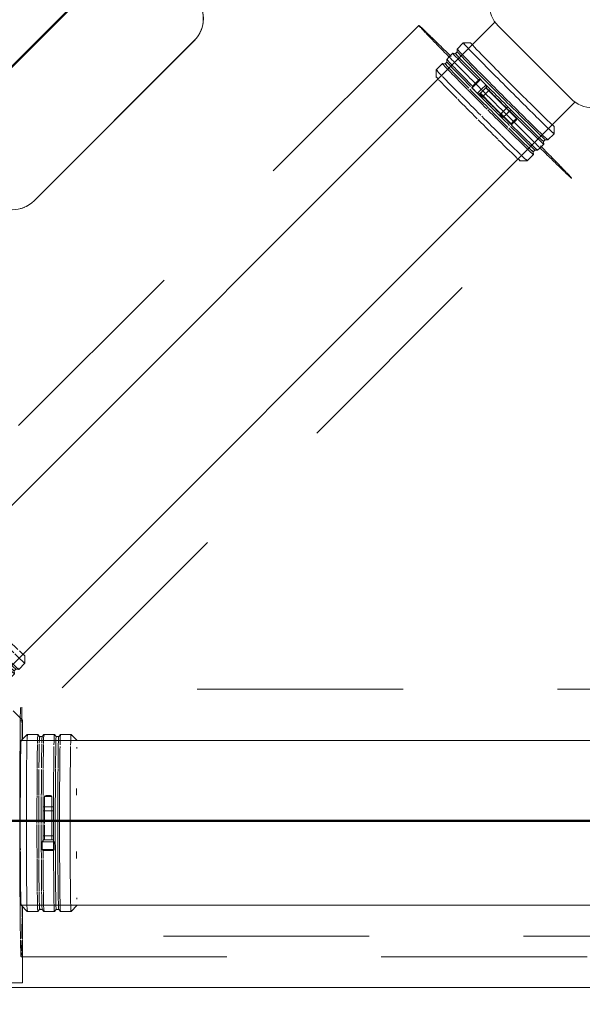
# Model space of a CAD drawing. Header units: millimetres. Extents: x 83162 to 161202, y 56220 to 105342.
# Tile 118 of 209: x 137034 to 137581, y 90088 to 91045. Entities that reach past the tile are written whole.
import ezdxf
from ezdxf import colors
from ezdxf.entities.mleader import LeaderData, LeaderLine
from ezdxf.math import Vec2, Vec3

# ---------------------------------------------------------------- set-up
doc = ezdxf.new("R2010")
doc.units = ezdxf.units.MM
doc.linetypes.add('ADSK_Штрих_ш2 п1_5', pattern=[350, 200, -150])
for name, color, linetype, lineweight in [('P-PIPE-____-OTLN', 7, 'Continuous', 50), ('Греющ. кабель', 204, 'Continuous', 50), ('ДЕВИ', 7, 'Continuous', 0)]:
    doc.layers.add(name, color=color, linetype=linetype, lineweight=lineweight)
doc.styles.add('ДЕВИ', font='CS_Gost2304.shx', dxfattribs={"width": 0.8})

# ---------------------------------------------------------------- blocks, each defined once
blk = doc.blocks.new('Соединитель Norma Rapid - Соединитель Norma Rapid-V220-ВКК_01_К3_З_ЭОМ_греющий кабель_')
at = {"layer": 'P-PIPE-____-OTLN', "color": 8, "lineweight": 9, "true_color": 0x808080}
for p, q in [((137041.83, 90350.18), (137035.83, 90344.18)), ((137052.1, 90350.18), (137041.84, 90350.18)), ((137053.84, 90348.12), (137052.11, 90350.17)), ((137057.99, 90350.17), (137056.27, 90348.12)), ((137068.18, 90350.18), (137058, 90350.18)), ((137069.91, 90348.12), (137068.19, 90350.17)), ((137074.06, 90350.17), (137072.34, 90348.12)), ((137084.34, 90350.18), (137074.07, 90350.18)), ((137090.35, 90344.18), (137084.35, 90350.18)), ((137056.28, 90348.13), (137053.83, 90348.13)), ((137072.35, 90348.13), (137069.9, 90348.13)), ((137059.16, 90290.73), (137058.55, 90289.86)), ((137058.55, 90289.82), (137058.55, 90263.64)), ((137065.82, 90289.86), (137065.22, 90290.73)), ((137065.83, 90247.75), (137065.82, 90289.55)), ((137057.31, 90279.92), (137057.19, 90279.87)), ((137057.19, 90279.87), (137057.19, 90276.01)), ((137057.19, 90276.01), (137057.31, 90276.07)), ((137067.19, 90279.87), (137067.31, 90279.92)), ((137067.31, 90276.07), (137067.19, 90276.01)), ((137058.55, 90262.52), (137058.55, 90247.75)), ((137057.55, 90247.75), (137056.34, 90245.81)), ((137056.34, 90245.81), (137056.34, 90238.44)), ((137057.31, 90251.65), (137057.19, 90251.6)), ((137057.19, 90251.6), (137057.19, 90247.75)), ((137068.04, 90245.81), (137066.83, 90247.75)), ((137067.19, 90251.6), (137067.31, 90251.65)), ((137068.04, 90238.44), (137068.04, 90245.81)), ((137056.34, 90238.44), (137057.19, 90237.59)), ((137067.19, 90237.59), (137068.04, 90238.44)), ((137035.83, 90184.18), (137041.83, 90178.19)), ((137041.84, 90178.18), (137052.1, 90178.18)), ((137052.11, 90178.19), (137053.84, 90180.24)), ((137053.83, 90180.24), (137056.28, 90180.24)), ((137056.27, 90180.24), (137057.99, 90178.19)), ((137058, 90178.18), (137068.18, 90178.18)), ((137068.19, 90178.19), (137069.91, 90180.24)), ((137069.9, 90180.24), (137072.35, 90180.24)), ((137072.34, 90180.24), (137074.06, 90178.19)), ((137074.07, 90178.18), (137084.34, 90178.18)), ((137084.35, 90178.19), (137090.35, 90184.18))]:
    blk.add_line(p, q, dxfattribs=at)
for centre, major_axis, ratio, start_param, end_param in [((137041.84, 90264.18), (0, 86), 0.01, 6.112794, 6.749236), ((137052.1, 90264.18), (0, 86), 0.01, 6.112794, 6.74175), ((137053.83, 90264.18), (0, 83.95), 0.01, 6.112794, 6.6773), ((137058, 90264.18), (0, 86), 0.01, 6.112794, 6.737451), ((137068.18, 90264.18), (0, 86), 0.01, 6.112794, 6.771794), ((137069.9, 90264.18), (0, 83.95), 0.01, 6.112794, 7.159992), ((137074.07, 90264.18), (0, 86), 0.01, 6.112794, 6.774955), ((137084.34, 90264.18), (0, 86), 0.01, 6.112794, 6.780459), ((137035.84, 90264.18), (0, 80), 0.01, 0.004142, 0.01), ((137041.84, 90264.18), (0, 86), 0.01, 0.474488, 0.910396), ((137052.1, 90264.18), (0, 86), 0.01, 0.479991, 0.908071), ((137053.83, 90264.18), (0, 83.95), 0.01, 0.418375, 0.876807), ((137056.28, 90264.18), (0, 83.95), 0.01, 0.41972, 0.876807), ((137056.28, 90264.18), (0, 83.95), 0.01, 0, 0.392285), ((137058, 90264.18), (0, 86), 0.01, 0.483152, 0.906736), ((137072.35, 90264.18), (0, 83.95), 0.01, 0, 0.876807), ((137035.84, 90264.18), (0, 80), 0.01, 0.396841, 0.440033), ((137068.18, 90264.18), (0, 86), 0.01, 0.527741, 1.574938), ((137074.07, 90264.18), (0, 86), 0.01, 0.527741, 1.574938), ((137084.34, 90264.18), (0, 86), 0.01, 0.527741, 1.574938), ((137090.34, 90264.18), (0, 80), 0.01, 0.396841, 0.440033), ((137041.84, 90264.18), (0, 86), 0.01, 0.914214, 1.255242), ((137052.1, 90264.18), (0, 86), 0.01, 0.917908, 1.25413), ((137053.83, 90264.18), (0, 83.95), 0.01, 0.901436, 1.24619), ((137056.28, 90264.18), (0, 83.95), 0.01, 0.902339, 1.245919), ((137058, 90264.18), (0, 86), 0.01, 0.920029, 1.253492), ((137069.9, 90264.18), (0, 83.95), 0.01, 0.886581, 1.574938), ((137072.35, 90264.18), (0, 83.95), 0.01, 0.886013, 1.574938), ((137035.84, 90264.18), (0, 80), 0.01, 1.13721, 1.230433), ((137090.34, 90264.18), (0, 80), 0.01, 1.13721, 1.224058), ((137041.84, 90264.18), (0, 86), 0.01, 1.258817, 1.574938), ((137052.1, 90264.18), (0, 86), 0.01, 1.263388, 1.574938), ((137053.83, 90264.18), (0, 83.95), 0.01, 1.256663, 1.574938), ((137056.28, 90264.18), (0, 83.95), 0.01, 1.25778, 1.574938), ((137058, 90264.18), (0, 86), 0.01, 1.266013, 1.574938), ((137062.19, 90289.86), (3.64, 0), 0.004142, 3.141593, 4.702389), ((137062.19, 90290.73), (3.03, 0), 0.004142, 3.138693, 4.702389), ((137062.19, 90290.73), (3.03, 0), 0.004142, 1.560797, 3.131593), ((137062.19, 90289.86), (3.64, 0), 0.004142, 4.702389, 6.273186), ((137062.19, 90290.73), (3.03, 0), 0.004142, 4.702389, 6.273186), ((137062.19, 90290.73), (3.03, 0), 0.004142, 0.0029, 1.560797), ((137062.19, 90279.87), (5, 0), 0.004142, 3.141593, 4.702389), ((137062.19, 90276.01), (5, 0), 0.004142, 3.141593, 4.702389), ((137062.19, 90279.87), (4, 0), 0.004142, 3.141593, 4.702389), ((137062.19, 90279.87), (4, 0), 0.004142, 2.869794, 3.131593), ((137062.19, 90276.01), (4, 0), 0.004142, 2.869794, 3.131593), ((137062.19, 90276.01), (4, 0), 0.004142, 3.141593, 4.702389), ((137062.19, 90279.87), (5, 0), 0.004142, 4.702389, 6.273186), ((137062.19, 90276.01), (5, 0), 0.004142, 4.702389, 6.273186), ((137062.19, 90279.87), (4, 0), 0.004142, 4.702389, 6.273186), ((137062.19, 90276.01), (4, 0), 0.004142, 4.702389, 6.273186), ((137062.19, 90279.87), (4, 0), 0.004142, 0, 0.513599), ((137062.19, 90276.01), (4, 0), 0.004142, 0, 0.513599), ((137041.84, 90264.18), (0, 86), 0.01, 1.580669, 1.98377), ((137068.18, 90264.18), (0, 86), 0.01, 1.577103, 3.320267), ((137069.9, 90264.18), (0, 83.95), 0.01, 1.577259, 3.305132), ((137072.35, 90264.18), (0, 83.95), 0.01, 1.577259, 3.141593), ((137074.07, 90264.18), (0, 86), 0.01, 1.577103, 3.304123), ((137084.34, 90264.18), (0, 86), 0.01, 1.577103, 3.320267), ((137052.1, 90264.18), (0, 86), 0.01, 1.586353, 1.98377), ((137053.83, 90264.18), (0, 83.95), 0.01, 1.587726, 1.99508), ((137056.28, 90264.18), (0, 83.95), 0.01, 1.589115, 1.99508), ((137058, 90264.18), (0, 86), 0.01, 1.589618, 1.785064), ((137062.19, 90245.81), (5.85, 0), 0.004142, 2.607994, 3.139005), ((137062.19, 90245.81), (5.85, 0), 0.004142, 3.141593, 4.702389), ((137062.19, 90251.6), (5, 0), 0.004142, 3.141593, 4.702389), ((137062.19, 90247.75), (5, 0), 0.004142, 3.141593, 4.702389), ((137062.19, 90247.75), (4.64, 0), 0.004142, 3.139005, 4.702389), ((137062.19, 90251.6), (4, 0), 0.004142, 2.869794, 3.131593), ((137062.19, 90251.6), (4, 0), 0.004142, 3.141593, 4.702389), ((137062.19, 90247.75), (4, 0), 0.004142, 3.393392, 4.44059), ((137062.19, 90245.81), (5.85, 0), 0.004142, 4.702389, 6.283185), ((137062.19, 90251.6), (5, 0), 0.004142, 4.702389, 6.273186), ((137062.19, 90247.75), (5, 0), 0.004142, 4.702389, 6.273186), ((137062.19, 90251.6), (4, 0), 0.004142, 4.702389, 6.273186), ((137062.19, 90247.75), (4.64, 0), 0.004142, 4.70575, 6.273186), ((137062.19, 90247.75), (4, 0), 0.004142, 4.964189, 6.011386), ((137062.19, 90251.6), (4, 0), 0.004142, 0, 0.513599), ((137062.19, 90245.81), (5.85, 0), 0.004142, 0.002588, 0.513599), ((137035.84, 90264.18), (0, 80), 0.01, 1.922608, 2.016884), ((137062.19, 90238.44), (5.85, 0), 0.004142, 2.607994, 3.141593), ((137062.19, 90238.44), (5.85, 0), 0.004142, 3.145734, 4.702389), ((137058, 90264.18), (0, 86), 0.01, 1.876535, 1.98377), ((137062.19, 90237.59), (5, 0), 0.004142, 1.560797, 3.131593), ((137062.19, 90237.59), (5, 0), 0.004142, 3.145734, 4.702389), ((137062.19, 90238.44), (5.85, 0), 0.004142, 4.702389, 6.279044), ((137062.19, 90237.59), (5, 0), 0.004142, 4.702389, 6.273186), ((137062.19, 90237.59), (5, 0), 0.004142, 6.279044, 7.843982), ((137062.19, 90238.44), (5.85, 0), 0.004142, 0, 0.513599), ((137090.34, 90264.18), (0, 80), 0.01, 1.922608, 2.016884), ((137041.84, 90264.18), (0, 86), 0.01, 1.987571, 2.454215), ((137052.1, 90264.18), (0, 86), 0.01, 1.993598, 2.454215), ((137053.83, 90264.18), (0, 83.95), 0.01, 2.006198, 2.483486), ((137056.28, 90264.18), (0, 83.95), 0.01, 2.007671, 2.483486), ((137058, 90264.18), (0, 86), 0.01, 1.997059, 2.454215), ((137041.84, 90264.18), (0, 86), 0.01, 2.458694, 3.304123), ((137052.1, 90264.18), (0, 86), 0.01, 2.465675, 3.320267), ((137053.83, 90264.18), (0, 83.95), 0.01, 2.496448, 3.305132), ((137056.28, 90264.18), (0, 83.95), 0.01, 2.498154, 3.141593), ((137058, 90264.18), (0, 86), 0.01, 2.469684, 3.304123), ((137035.84, 90264.18), (0, 80), 0.01, 2.708006, 2.753035), ((137090.34, 90264.18), (0, 80), 0.01, 2.708006, 2.753035), ((137035.84, 90264.18), (0, 80), 0.01, 3.131592, 3.141593)]:
    blk.add_ellipse(centre, major_axis=major_axis, ratio=ratio, start_param=start_param, end_param=end_param, dxfattribs=at)
blk = doc.blocks.new('Соединитель Norma Rapid - Соединитель Norma Rapid-V221-ВКК_01_К3_З_ЭОМ_греющий кабель_')
at = {"layer": 'P-PIPE-____-OTLN', "color": 8, "lineweight": 9, "true_color": 0x808080}
for p, q in [((136951.05, 90507.77), (136945.08, 90501.79)), ((136958.13, 90507.77), (136951.06, 90507.77)), ((136940.91, 90497.62), (136935.04, 90491.75)), ((136943.59, 90497.39), (136940.91, 90497.63)), ((136945.31, 90499.12), (136943.58, 90497.39)), ((136945.07, 90501.78), (136945.31, 90499.11)), ((136930.87, 90487.58), (136924.89, 90481.61)), ((136933.55, 90487.35), (136930.88, 90487.59)), ((136935.27, 90489.08), (136933.54, 90487.35)), ((136935.03, 90491.74), (136935.27, 90489.07)), ((136924.89, 90481.6), (136924.89, 90474.53)), ((136960.32, 90467.12), (136960.51, 90466.07)), ((136960.51, 90466.07), (136990.28, 90436.29)), ((136965.65, 90471.21), (136964.6, 90471.4)), ((136995.43, 90441.43), (136965.65, 90471.21)), ((136973.68, 90465.11), (136973.8, 90465.16)), ((136966.73, 90458.09), (136966.61, 90458.04)), ((136966.61, 90458.04), (136969.33, 90455.32)), ((136969.33, 90455.32), (136969.46, 90455.37)), ((136976.53, 90462.44), (136976.4, 90462.39)), ((136993.67, 90445.12), (136993.79, 90445.17)), ((136986.72, 90438.1), (136986.6, 90438.05)), ((136986.6, 90438.05), (136989.32, 90435.33)), ((136989.58, 90435.58), (136990.09, 90433.35)), ((136998.37, 90441.63), (136996.14, 90442.14)), ((136996.52, 90442.45), (136996.39, 90442.4)), ((137002.92, 90437.08), (136998.37, 90441.63)), ((136989.32, 90435.33), (136989.44, 90435.38)), ((136990.09, 90433.35), (136995.3, 90428.14)), ((137039.44, 90419.39), (137039.44, 90426.46)), ((137033.46, 90413.4), (137039.44, 90419.38)), ((137023.42, 90403.36), (137029.29, 90409.24)), ((137029.06, 90411.91), (137030.79, 90413.64)), ((137029.3, 90409.24), (137029.06, 90411.91)), ((137030.78, 90413.64), (137033.45, 90413.4)), ((137013.28, 90393.22), (137019.26, 90399.2)), ((137019.02, 90401.87), (137020.75, 90403.6)), ((137019.26, 90399.2), (137019.02, 90401.88)), ((137020.74, 90403.6), (137023.42, 90403.36)), ((137006.2, 90393.22), (137013.27, 90393.22))]:
    blk.add_line(p, q, dxfattribs=at)
for centre, major_axis, ratio, start_param, end_param in [((136989.27, 90457.6), (-44.19, 44.19), 0.01, 6.054644, 6.82191), ((136995.25, 90463.58), (-44.19, 44.19), 0.01, 6.054644, 6.82191), ((136998.78, 90467.11), (-40.66, 40.66), 0.01, 6.054644, 6.650666), ((136998.78, 90467.11), (-40.66, 40.66), 0.01, 0.433032, 1.111228), ((136979.23, 90447.56), (-44.19, 44.19), 0.01, 6.054644, 6.82191), ((136985.1, 90453.43), (-44.19, 44.19), 0.01, 6.054644, 6.82191), ((136986.32, 90454.65), (-42.74, 42.74), 0.01, 6.271267, 6.754988), ((136988.05, 90456.38), (-42.74, 42.74), 0.01, 0, 0.471802), ((136988.05, 90456.38), (-42.74, 42.74), 0.01, 0.514236, 1.102351), ((136989.27, 90457.6), (-44.19, 44.19), 0.01, 0.581883, 1.117855), ((136995.25, 90463.58), (-44.19, 44.19), 0.01, 0.592568, 1.117855), ((136975.06, 90443.39), (-44.19, 44.19), 0.01, 6.054644, 6.82191), ((136976.28, 90444.61), (-42.74, 42.74), 0.01, 6.271267, 6.754988), ((136978.01, 90446.34), (-42.74, 42.74), 0.01, 0, 0.471802), ((136978.01, 90446.34), (-42.74, 42.74), 0.01, 0.495677, 1.102351), ((136979.23, 90447.56), (-44.19, 44.19), 0.01, 0.563935, 1.117855), ((136985.1, 90453.43), (-44.19, 44.19), 0.01, 0.57443, 1.117855), ((136986.32, 90454.65), (-42.74, 42.74), 0.01, 0.511035, 1.102351), ((136998.78, 90467.11), (-40.66, 40.66), 0.01, 1.117855, 1.566654), ((136969.08, 90437.41), (-44.19, 44.19), 0.01, 6.054644, 6.82191), ((136965.55, 90433.88), (-40.66, 40.66), 0.01, 6.054644, 6.650666), ((136969.08, 90437.41), (-44.19, 44.19), 0.01, 0.545797, 1.117855), ((136975.06, 90443.39), (-44.19, 44.19), 0.01, 0.556482, 1.117855), ((136976.28, 90444.61), (-42.74, 42.74), 0.01, 0.492477, 1.102351), ((136988.05, 90456.38), (-42.74, 42.74), 0.01, 1.125468, 1.566654), ((136989.27, 90457.6), (-44.19, 44.19), 0.01, 1.141129, 1.566654), ((136995.25, 90463.58), (-44.19, 44.19), 0.01, 1.146196, 1.566654), ((136965.55, 90433.88), (-40.66, 40.66), 0.01, 0.37649, 1.072542), ((136978.01, 90446.34), (-42.74, 42.74), 0.01, 1.117855, 1.566654), ((136979.23, 90447.56), (-44.19, 44.19), 0.01, 1.132619, 1.566654), ((136962.46, 90469.26), (2.14, 2.14), 0.004142, 3.151592, 4.722389), ((136962.46, 90469.26), (2.14, 2.14), 0.004142, 1.580796, 3.138693), ((136963.08, 90468.64), (2.57, 2.57), 0.004142, 1.911284, 3.138693), ((136962.46, 90469.26), (2.14, 2.14), 0.004142, 0.01, 1.580796), ((136962.46, 90469.26), (2.14, 2.14), 0.004142, 4.722389, 6.286085), ((136963.08, 90468.64), (2.57, 2.57), 0.004142, 0.01, 1.580796), ((136985.1, 90453.43), (-44.19, 44.19), 0.01, 1.156956, 1.566654), ((136986.32, 90454.65), (-42.74, 42.74), 0.01, 1.12395, 1.566654), ((136970.14, 90461.58), (3.54, 3.54), 0.004142, 0.01, 1.580796), ((136970.14, 90461.58), (2.83, 2.83), 0.004142, 0.01, 1.580796), ((136970.14, 90461.58), (2.83, 2.83), 0.004142, 5.769586, 6.283185), ((136998.78, 90467.11), (-40.66, 40.66), 0.01, 1.570935, 1.994471), ((136969.08, 90437.41), (-44.19, 44.19), 0.01, 1.124018, 1.566654), ((136975.06, 90443.39), (-44.19, 44.19), 0.01, 1.129085, 1.566654), ((136976.28, 90444.61), (-42.74, 42.74), 0.01, 1.117855, 1.566654), ((136970.14, 90461.58), (3.54, 3.54), 0.004142, 1.580796, 3.141593), ((136970.14, 90461.58), (2.83, 2.83), 0.004142, 1.580796, 3.141593), ((136970.14, 90461.58), (2.83, 2.83), 0.004142, 3.151592, 3.413392), ((136972.87, 90458.85), (3.54, 3.54), 0.004142, 1.580796, 3.141593), ((136972.87, 90458.85), (2.83, 2.83), 0.004142, 1.580796, 3.141593), ((136972.87, 90458.85), (2.83, 2.83), 0.004142, 3.151592, 3.413392), ((136972.87, 90458.85), (3.54, 3.54), 0.004142, 0.01, 1.580796), ((136972.87, 90458.85), (2.83, 2.83), 0.004142, 0.01, 1.580796), ((136972.87, 90458.85), (2.83, 2.83), 0.004142, 5.769586, 6.283185), ((136988.05, 90456.38), (-42.74, 42.74), 0.01, 1.570935, 1.982537), ((136989.27, 90457.6), (-44.19, 44.19), 0.01, 1.570935, 1.968066), ((136995.25, 90463.58), (-44.19, 44.19), 0.01, 1.570935, 1.963385), ((136965.55, 90433.88), (-40.66, 40.66), 0.01, 1.07296, 1.566654), ((136978.01, 90446.34), (-42.74, 42.74), 0.01, 1.570935, 1.973772), ((136979.23, 90447.56), (-44.19, 44.19), 0.01, 1.570935, 1.831902), ((136985.1, 90453.43), (-44.19, 44.19), 0.01, 1.570935, 1.831913), ((136986.32, 90454.65), (-42.74, 42.74), 0.01, 1.570935, 1.98394), ((136990.13, 90441.59), (3.54, 3.54), 0.004142, 0.01, 1.580796), ((136998.78, 90467.11), (-40.66, 40.66), 0.01, 2.02778, 2.570855), ((136969.08, 90437.41), (-44.19, 44.19), 0.01, 1.570935, 1.983877), ((136975.06, 90443.39), (-44.19, 44.19), 0.01, 1.570935, 1.979196), ((136976.28, 90444.61), (-42.74, 42.74), 0.01, 1.570935, 1.992071), ((136990.13, 90441.59), (3.54, 3.54), 0.004142, 1.580796, 3.141593), ((136990.13, 90441.59), (2.83, 2.83), 0.004142, 1.580796, 3.141593), ((136990.13, 90441.59), (2.83, 2.83), 0.004142, 3.151592, 3.413392), ((136992.86, 90438.86), (3.54, 3.54), 0.004142, 1.580796, 3.141593), ((136992.86, 90438.86), (3.28, 3.28), 0.004142, 1.580796, 3.139005), ((136990.13, 90441.59), (2.83, 2.83), 0.004142, 0.01, 1.580796), ((136994.23, 90437.49), (4.14, 4.14), 0.004142, 1.580796, 3.139005), ((136992.86, 90438.86), (2.83, 2.83), 0.004142, 1.842595, 2.889793), ((136990.13, 90441.59), (2.83, 2.83), 0.004142, 5.769586, 6.283185), ((136992.86, 90438.86), (3.54, 3.54), 0.004142, 0.01, 1.580796), ((136992.86, 90438.86), (3.28, 3.28), 0.004142, 0.01, 1.576063), ((136992.86, 90438.86), (2.83, 2.83), 0.004142, 0.271799, 1.318997), ((136994.23, 90437.49), (4.14, 4.14), 0.004142, 0.002588, 1.580796), ((136994.23, 90437.49), (4.14, 4.14), 0.004142, 5.769586, 6.283185), ((136999.44, 90432.28), (4.14, 4.14), 0.004142, 0, 1.580796), ((136999.44, 90432.28), (4.14, 4.14), 0.004142, 5.769586, 6.279044), ((136986.32, 90454.65), (-42.74, 42.74), 0.01, 2.015453, 2.464252), ((136988.05, 90456.38), (-42.74, 42.74), 0.01, 2.015453, 2.464252), ((136989.27, 90457.6), (-44.19, 44.19), 0.01, 2.015453, 2.446861), ((136995.25, 90463.58), (-44.19, 44.19), 0.01, 2.015453, 2.441846), ((136965.55, 90433.88), (-40.66, 40.66), 0.01, 1.570935, 2.015453), ((136994.23, 90437.49), (4.14, 4.14), 0.004142, 3.141593, 3.675191), ((136999.44, 90432.28), (4.14, 4.14), 0.004142, 1.580796, 3.141593), ((136999.44, 90432.28), (4.14, 4.14), 0.004142, 3.145734, 3.675191), ((136978.01, 90446.34), (-42.74, 42.74), 0.01, 2.015453, 2.464252), ((137000.04, 90431.68), (3.54, 3.54), 0.004142, 1.580796, 3.145734), ((137000.04, 90431.68), (3.54, 3.54), 0.004142, 3.151592, 4.722389), ((136979.23, 90447.56), (-44.19, 44.19), 0.01, 1.988754, 2.455285), ((137000.04, 90431.68), (3.54, 3.54), 0.004142, 0.01, 1.580796), ((137000.04, 90431.68), (3.54, 3.54), 0.004142, 4.722389, 6.279044), ((136985.1, 90453.43), (-44.19, 44.19), 0.01, 1.988145, 2.450359), ((136995.25, 90463.58), (-44.19, 44.19), 0.01, 2.476972, 3.36185), ((136998.78, 90467.11), (-40.66, 40.66), 0.01, 2.635224, 3.36185), ((136969.08, 90437.41), (-44.19, 44.19), 0.01, 1.987138, 2.463798), ((136975.06, 90443.39), (-44.19, 44.19), 0.01, 1.987514, 2.458783), ((136976.28, 90444.61), (-42.74, 42.74), 0.01, 2.015453, 2.472889), ((136985.1, 90453.43), (-44.19, 44.19), 0.01, 2.474394, 3.36185), ((136986.32, 90454.65), (-42.74, 42.74), 0.01, 2.53609, 3.36185), ((136988.05, 90456.38), (-42.74, 42.74), 0.01, 2.536545, 3.36185), ((136989.27, 90457.6), (-44.19, 44.19), 0.01, 2.475453, 3.36185), ((136965.55, 90433.88), (-40.66, 40.66), 0.01, 2.024955, 2.625164), ((136975.06, 90443.39), (-44.19, 44.19), 0.01, 2.464252, 3.36185), ((136976.28, 90444.61), (-42.74, 42.74), 0.01, 2.533452, 3.36185), ((136978.01, 90446.34), (-42.74, 42.74), 0.01, 2.533907, 3.36185), ((136979.23, 90447.56), (-44.19, 44.19), 0.01, 2.472902, 3.36185), ((136965.55, 90433.88), (-40.66, 40.66), 0.01, 2.626045, 3.36185), ((136969.08, 90437.41), (-44.19, 44.19), 0.01, 2.470324, 3.36185)]:
    blk.add_ellipse(centre, major_axis=major_axis, ratio=ratio, start_param=start_param, end_param=end_param, dxfattribs=at)
blk = doc.blocks.new('ВК_Чугун_Безраструбная_Ревизия прямоугольная - R-38046815-ВКК_01_К3_З_ЭОМ_греющий кабель_')
at = {"layer": 'P-PIPE-____-OTLN', "color": 46, "lineweight": 9, "true_color": 0x785107}
for p, q in [((137133.81, 91218.6), (137092.48, 91177.28)), ((137061.98, 91183), (137061.83, 91182.94)), ((137052.1, 91176.44), (136896.54, 91020.88)), ((137204.12, 91066.83), (137094.52, 91176.43)), ((137094.67, 91176.5), (137204.27, 91066.89)), ((137205.94, 91064.46), (137246.95, 91105.47)), ((137048.56, 90868.85), (137204.12, 91024.4)), ((137204.27, 91024.46), (137048.71, 90868.91)), ((136895.7, 90980.49), (136855.23, 90940.03)), ((136896.54, 90978.45), (137006.14, 90868.85)), ((136968.37, 90826.89), (137008.51, 90867.03)), ((137038.83, 90862.34), (137038.98, 90862.41))]:
    blk.add_line(p, q, dxfattribs=at)
for centre, start_param, end_param in [((137073.31, 91155.22), 5.105067, 6.675864), ((137073.46, 91155.28), 6.152265, 6.414064), ((137073.46, 91155.28), 5.105067, 5.890466), ((137183.06, 91045.68), 4.843268, 5.105067), ((137182.91, 91045.62), 3.534271, 5.105067), ((137183.06, 91045.68), 3.534271, 4.835511), ((136917.75, 90999.67), 0.392678, 1.963475), ((137027.35, 90890.06), 1.963475, 3.534271), ((137027.5, 90890.12), 3.010672, 3.272472)]:
    blk.add_ellipse(centre, major_axis=(-11.48, 27.72), ratio=0.999941, start_param=start_param, end_param=end_param, dxfattribs=at)
blk = doc.blocks.new('ВК_Чугун_Безраструбная_Ревизия прямоугольная - R-27177970-ВКК_01_К3_З_ЭОМ_греющий кабель_')
at = {"layer": 'P-PIPE-____-OTLN', "color": 46, "lineweight": 9, "true_color": 0x785107}
for p, q in [((137698.1, 91244.21), (137658.15, 91204.27)), ((137619.73, 91201.2), (137499.53, 91080.99)), ((137619.84, 91201.3), (137619.73, 91201.2)), ((137732.87, 91130.48), (137662.16, 91201.2)), ((137662.26, 91201.3), (137732.97, 91130.59)), ((137735.94, 91126.48), (137775.88, 91166.42)), ((137612.67, 90967.86), (137732.87, 91088.06)), ((137732.87, 91088.06), (137732.97, 91088.17)), ((137496.46, 91042.57), (137457.69, 91003.8)), ((137499.53, 91038.57), (137570.24, 90967.86)), ((137535.47, 90926.02), (137574.24, 90964.79))]:
    blk.add_line(p, q, dxfattribs=at)
for centre, start_param, end_param in [((137640.94, 91179.98), 4.712389, 6.283185), ((137641.05, 91180.09), 4.712389, 6.021386), ((137711.65, 91109.27), 3.141593, 4.712389), ((137711.76, 91109.38), 3.403392, 4.712389), ((137520.74, 91059.78), 0, 1.570796), ((137591.45, 90989.07), 1.570796, 3.141593)]:
    blk.add_ellipse(centre, major_axis=(-21.21, 21.21), ratio=0.99995, start_param=start_param, end_param=end_param, dxfattribs=at)
blk = doc.blocks.new('Соединитель Norma Rapid - Соединитель Norma Rapid-V276-ВКК_01_К3_З_ЭОМ_греющий кабель_')
at = {"layer": 'P-PIPE-____-OTLN', "lineweight": 9}
for p, q in [((137465.47, 91022.19), (137459.49, 91016.21)), ((137472.55, 91022.19), (137465.48, 91022.19)), ((137455.32, 91012.04), (137451.8, 91008.52)), ((137458, 91011.81), (137455.33, 91012.04)), ((137459.73, 91013.54), (137457.99, 91011.81)), ((137459.49, 91016.2), (137459.72, 91013.53)), ((137481.11, 90986.52), (137477.54, 90982.94)), ((137477.61, 90983.02), (137481.11, 90986.52)), ((137481.78, 90985.98), (137478.13, 90982.34)), ((137482.31, 90986.52), (137481.11, 90986.52)), ((137487.52, 90981.31), (137482.31, 90986.52)), ((137486.99, 90980.77), (137483.34, 90977.13)), ((137488.04, 90979.08), (137487.52, 90981.31)), ((137484.72, 90975.76), (137488.29, 90979.33)), ((137488.04, 90979.08), (137484.73, 90975.78)), ((137487.48, 90978.52), (137485.46, 90976.5)), ((137517.11, 90948.59), (137487.33, 90978.37)), ((137491.02, 90976.61), (137487.45, 90973.04)), ((137487.45, 90973.04), (137490.31, 90975.9)), ((137488.29, 90979.33), (137488.38, 90979.42)), ((137490.31, 90975.9), (137489.94, 90975.54)), ((137491.1, 90976.7), (137491.02, 90976.61)), ((137504.71, 90955.77), (137508.28, 90959.35)), ((137507.57, 90958.64), (137504.72, 90955.78)), ((137507.21, 90958.27), (137507.57, 90958.64)), ((137511, 90956.62), (137507.43, 90953.05)), ((137507.44, 90953.06), (137510.3, 90955.91)), ((137508.28, 90959.35), (137508.37, 90959.43)), ((137510.3, 90955.91), (137509.93, 90955.55)), ((137511.09, 90956.71), (137511, 90956.62)), ((137517.11, 90948.59), (137514.51, 90945.99)), ((137517.29, 90947.54), (137515.13, 90945.38)), ((137515.17, 90945.42), (137517.29, 90947.54)), ((137517.29, 90947.54), (137517.11, 90948.59)), ((137547.88, 90927.82), (137553.86, 90933.8)), ((137553.86, 90933.8), (137553.86, 90940.88)), ((137540.19, 90920.13), (137543.71, 90923.65)), ((137543.48, 90926.32), (137545.21, 90928.06)), ((137543.71, 90923.66), (137543.48, 90926.33)), ((137545.2, 90928.05), (137547.87, 90927.82))]:
    blk.add_line(p, q, dxfattribs=at)
at = {"layer": 'P-PIPE-____-OTLN', "color": 8, "lineweight": 9, "true_color": 0x808080}
for p, q in [((137445.28, 91002), (137439.31, 90996.02)), ((137447.96, 91001.77), (137445.29, 91002)), ((137449.69, 91003.5), (137447.96, 91001.77)), ((137451.8, 91008.52), (137449.45, 91006.17)), ((137449.45, 91006.16), (137449.68, 91003.49)), ((137439.31, 90996.02), (137439.31, 90988.95)), ((137477.2, 90982.61), (137474.04, 90979.44)), ((137474.04, 90979.44), (137477.17, 90982.58)), ((137477.88, 90982.08), (137474.61, 90978.82)), ((137474.04, 90979.44), (137474.04, 90978.24)), ((137474.04, 90978.24), (137479.25, 90973.03)), ((137479.25, 90973.03), (137481.47, 90972.52)), ((137483.08, 90976.87), (137479.82, 90973.61)), ((137481.22, 90972.26), (137484.72, 90975.76)), ((137481.22, 90972.26), (137483.94, 90969.54)), ((137484.37, 90975.41), (137481.47, 90972.52)), ((137484, 90975.04), (137482.02, 90973.06)), ((137482.18, 90973.23), (137493.46, 90961.95)), ((137487.45, 90973.04), (137483.94, 90969.54)), ((137484.65, 90970.24), (137487.45, 90973.04)), ((137484.76, 90970.35), (137484.65, 90970.24)), ((137493.62, 90961.79), (137511.96, 90943.45)), ((137501.21, 90952.27), (137504.71, 90955.77)), ((137501.21, 90952.27), (137503.93, 90949.55)), ((137504.72, 90955.78), (137501.92, 90952.98)), ((137501.92, 90952.98), (137502.02, 90953.09)), ((137507.43, 90953.05), (137503.93, 90949.55)), ((137504.64, 90950.26), (137507.44, 90953.06)), ((137504.74, 90950.36), (137504.64, 90950.26)), ((137514.16, 90945.64), (137511.96, 90943.45)), ((137511.96, 90943.45), (137513.01, 90943.26)), ((137514.77, 90945.03), (137513.01, 90943.26)), ((137513.01, 90943.26), (137514.76, 90945.01)), ((137533.44, 90916.28), (137535.17, 90918.02)), ((137533.67, 90913.62), (137533.44, 90916.29)), ((137535.16, 90918.01), (137537.83, 90917.78)), ((137537.84, 90917.78), (137540.19, 90920.13)), ((137520.62, 90907.63), (137527.69, 90907.63)), ((137527.7, 90907.64), (137533.67, 90913.61))]:
    blk.add_line(p, q, dxfattribs=at)
at = {"layer": 'P-PIPE-____-OTLN', "lineweight": 9}
for centre, major_axis, start_param, end_param in [((137509.66, 90977.99), (-44.19, 44.19), 6.058786, 7.853982), ((137513.2, 90981.53), (-40.66, 40.66), 6.058786, 7.853982), ((137499.52, 90967.85), (-44.19, 44.19), 6.058786, 7.434168), ((137500.74, 90969.07), (-42.74, 42.74), 6.058786, 7.853982), ((137503.69, 90972.02), (-44.19, 44.19), 6.058786, 7.853982), ((137502.47, 90970.8), (-42.74, 42.74), 0, 1.570796), ((137513.2, 90981.53), (-40.66, 40.66), 1.570796, 3.365992), ((137499.52, 90967.85), (-44.19, 44.19), 1.304985, 1.570796), ((137503.69, 90972.02), (-44.19, 44.19), 1.570796, 3.365992), ((137509.66, 90977.99), (-44.19, 44.19), 1.570796, 3.365992), ((137499.52, 90967.85), (-44.19, 44.19), 1.570796, 3.365992), ((137500.74, 90969.07), (-42.74, 42.74), 1.570796, 3.365992), ((137502.47, 90970.8), (-42.74, 42.74), 1.570796, 3.141593)]:
    blk.add_ellipse(centre, major_axis=major_axis, ratio=0.009999, start_param=start_param, end_param=end_param, dxfattribs=at)
at = {"layer": 'P-PIPE-____-OTLN', "color": 8, "lineweight": 9, "true_color": 0x808080}
for centre, major_axis, start_param, end_param in [((137489.48, 90957.81), (-44.19, 44.19), 6.058786, 6.811013), ((137490.7, 90959.03), (-42.74, 42.74), 6.058786, 6.746291), ((137493.65, 90961.98), (-44.19, 44.19), 6.058786, 6.817359), ((137492.43, 90960.76), (-42.74, 42.74), 0, 0.465831), ((137483.5, 90951.83), (-44.19, 44.19), 6.058786, 6.801915), ((137489.48, 90957.81), (-44.19, 44.19), 0.538002, 1.114118), ((137490.7, 90959.03), (-42.74, 42.74), 0.471656, 1.096091), ((137492.43, 90960.76), (-42.74, 42.74), 0.471656, 1.097853), ((137493.65, 90961.98), (-44.19, 44.19), 0.538002, 1.118221), ((137479.97, 90948.3), (-40.66, 40.66), 6.058786, 6.624752), ((137479.97, 90948.3), (-40.66, 40.66), 0.368233, 1.054642), ((137483.5, 90951.83), (-44.19, 44.19), 0.538002, 1.108237), ((137493.65, 90961.98), (-44.19, 44.19), 1.121997, 1.150983), ((137489.48, 90957.81), (-44.19, 44.19), 1.121997, 1.565034), ((137490.7, 90959.03), (-42.74, 42.74), 1.121997, 1.565918), ((137492.43, 90960.76), (-42.74, 42.74), 1.121997, 1.567434), ((137493.65, 90961.98), (-44.19, 44.19), 1.304985, 1.568565), ((137479.97, 90948.3), (-40.66, 40.66), 1.072026, 1.555809), ((137483.5, 90951.83), (-44.19, 44.19), 1.121997, 1.559972), ((137489.48, 90957.81), (-44.19, 44.19), 1.57613, 2.019595), ((137490.7, 90959.03), (-42.74, 42.74), 1.575312, 2.019595), ((137492.43, 90960.76), (-42.74, 42.74), 1.573908, 2.019595), ((137493.65, 90961.98), (-44.19, 44.19), 1.572862, 2.019595), ((137479.97, 90948.3), (-40.66, 40.66), 1.58467, 2.068181), ((137483.5, 90951.83), (-44.19, 44.19), 1.580816, 2.019595), ((137489.48, 90957.81), (-44.19, 44.19), 2.02651, 2.601878), ((137490.7, 90959.03), (-42.74, 42.74), 2.044686, 2.668497), ((137492.43, 90960.76), (-42.74, 42.74), 2.043179, 2.668956), ((137493.65, 90961.98), (-44.19, 44.19), 2.023, 2.602946), ((137479.97, 90948.3), (-40.66, 40.66), 2.084439, 2.76887), ((137483.5, 90951.83), (-44.19, 44.19), 2.031541, 2.600346), ((137493.65, 90961.98), (-44.19, 44.19), 2.606615, 3.365992), ((137489.48, 90957.81), (-44.19, 44.19), 2.611629, 3.365992), ((137490.7, 90959.03), (-42.74, 42.74), 2.676692, 3.365992), ((137492.43, 90960.76), (-42.74, 42.74), 2.674539, 3.141593), ((137479.97, 90948.3), (-40.66, 40.66), 2.794428, 3.365992), ((137483.5, 90951.83), (-44.19, 44.19), 2.618817, 3.365992)]:
    blk.add_ellipse(centre, major_axis=major_axis, ratio=0.009999, start_param=start_param, end_param=end_param, dxfattribs=at)

msp = doc.modelspace()

# ---------------------------------------------------------------- linework, layer by layer
at = {"layer": 'P-PIPE-____-OTLN', "color": 46, "linetype": 'ADSK_Штрих_ш2 п1_5', "lineweight": 9, "true_color": 0x785107}
for p, q in [((137422.34, 91039.16), (136891.3, 90508.12)), ((137075.59, 90395.43), (137570.83, 90890.67)), ((137757.03, 90394.18), (137072.93, 90394.18)), ((137037.28, 90364.18), (137028.23, 90373.24))]:
    msp.add_line(p, q, dxfattribs=at)
at = {"layer": 'P-PIPE-____-OTLN', "color": 43, "lineweight": 9, "true_color": 0xbba883}
for p, q in [((137457.06, 91003.17), (136926.66, 90472.77)), ((137004.44, 90394.99), (137534.84, 90925.39)), ((137755.58, 90344.18), (137035.84, 90344.18)), ((137035.84, 90184.18), (137755.58, 90184.18))]:
    msp.add_line(p, q, dxfattribs=at)
at = {"layer": 'P-PIPE-____-OTLN', "color": 43, "linetype": 'ADSK_Штрих_ш2 п1_5', "lineweight": 9, "true_color": 0xbba883}
for p, q in [((137035, 90363.24), (137037.28, 90364.18)), ((137037.28, 90360.48), (137037.28, 90364.18)), ((137037.28, 90345.32), (137037.28, 90360.42)), ((137037.28, 90171.88), (137037.28, 90183.01)), ((137037.28, 90151.33), (137037.28, 90171.81)), ((137035.84, 90134.18), (137757.03, 90134.18)), ((137037.28, 90108.78), (137037.28, 90138.46)), ((136739.35, 90108.78), (137037.28, 90108.78))]:
    msp.add_line(p, q, dxfattribs=at)
at = {"layer": 'P-PIPE-____-OTLN', "color": 136, "linetype": 'ADSK_Штрих_ш2 п1_5', "lineweight": 9, "true_color": 0x008080}
msp.add_line((139124.09, 90154.17), (136617.14, 90154.19), dxfattribs=at)
at = {"layer": 'P-PIPE-____-OTLN', "color": 254, "linetype": 'ADSK_Штрих_ш2 п1_5', "lineweight": 9, "true_color": 0xddd3c1}
for p, q in [((137037.28, 90138.47), (137037.28, 90150.5)), ((137037.28, 90108.78), (136739.35, 90108.78))]:
    msp.add_line(p, q, dxfattribs=at)
at = {"layer": 'P-PIPE-____-OTLN', "color": 123, "lineweight": 9, "true_color": 0x80bfbf}
msp.add_line((139678.55, 90104.17), (136617.14, 90104.19), dxfattribs=at)
at = {"layer": 'P-PIPE-____-OTLN', "color": 46, "linetype": 'ADSK_Штрих_ш2 п1_5', "lineweight": 9, "true_color": 0x785107}
for centre, major_axis, ratio, start_param, end_param in [((137496.58, 90964.91), (-74.25, 74.25), 0.009999, 0, 1.570796), ((137496.58, 90964.91), (-74.25, 74.25), 0.009999, 5.337511, 6.283185), ((137496.58, 90964.91), (-74.25, 74.25), 0.009999, 1.570796, 3.141593), ((137496.58, 90964.91), (-74.25, 74.25), 0.009999, 3.141593, 4.087267), ((137035.84, 90264.18), (0, 130), 0.01, 0.527534, 1.574938), ((137035.84, 90264.18), (0, 130), 0.01, 1.574938, 2.585686)]:
    msp.add_ellipse(centre, major_axis=major_axis, ratio=ratio, start_param=start_param, end_param=end_param, dxfattribs=at)
at = {"layer": 'P-PIPE-____-OTLN', "color": 43, "linetype": 'ADSK_Штрих_ш2 п1_5', "lineweight": 9, "true_color": 0xbba883}
for start_param, end_param in [(5.554454, 5.756841), (5.386115, 5.546832), (3.931133, 4.03513), (3.698605, 3.920879), (2.585686, 2.622136), (2.639027, 3.145735)]:
    msp.add_ellipse((137035.84, 90264.18), major_axis=(0, 130), ratio=0.01, start_param=start_param, end_param=end_param, dxfattribs=at)
at = {"layer": 'P-PIPE-____-OTLN', "color": 43, "lineweight": 9, "true_color": 0xbba883}
for start_param, end_param in [(0.305484, 0.394782), (0.265941, 0.304493), (0.135341, 0.261799), (0.004142, 0.132982), (0.527741, 0.656581), (0.396586, 0.523599), (0.656558, 0.785398), (0.851485, 1.047198), (0.85172, 1.032984), (0.78954, 0.851314), (1.051096, 1.138209), (1.051339, 1.139106), (1.229993, 1.574938), (1.313046, 1.570796), (1.230054, 1.308997), (1.577853, 1.909218), (1.5779, 1.832596), (1.836936, 1.908121), (2.015556, 2.094395), (2.015666, 2.124779), (2.125082, 2.356194), (2.360336, 2.539705), (2.539924, 2.617994), (2.622136, 2.750976), (2.750953, 2.879793), (2.883935, 3.141593), (3.012752, 3.141593)]:
    msp.add_ellipse((137035.84, 90264.18), major_axis=(0, 80), ratio=0.01, start_param=start_param, end_param=end_param, dxfattribs=at)
at = {"layer": 'P-PIPE-____-OTLN', "color": 254, "linetype": 'ADSK_Штрих_ш2 п1_5', "lineweight": 9, "true_color": 0xddd3c1}
for start_param, end_param in [(3.430577, 3.64203), (3.669333, 3.698605), (3.145735, 3.391341)]:
    msp.add_ellipse((137035.84, 90264.18), major_axis=(0, 130), ratio=0.01, start_param=start_param, end_param=end_param, dxfattribs=at)
at = {"layer": 'Греющ. кабель'}
for p, q in [((137388.22, 91360.32), (134880.33, 88852.43)), ((144828.43, 90264.22), (136294.52, 90266.63))]:
    msp.add_line(p, q, dxfattribs=at)

# ---------------------------------------------------------------- block references
at = {"layer": 'P-PIPE-____-OTLN', "color": 46, "lineweight": 9, "true_color": 0x785107}
for name in ['ВК_Чугун_Безраструбная_Ревизия прямоугольная - R-27177970-ВКК_01_К3_З_ЭОМ_греющий кабель_', 'ВК_Чугун_Безраструбная_Ревизия прямоугольная - R-38046815-ВКК_01_К3_З_ЭОМ_греющий кабель_']:
    msp.add_blockref(name, (0, 0), dxfattribs=at)
at = {"layer": 'P-PIPE-____-OTLN', "color": 8, "lineweight": 9, "true_color": 0x808080}
for name in ['Соединитель Norma Rapid - Соединитель Norma Rapid-V276-ВКК_01_К3_З_ЭОМ_греющий кабель_', 'Соединитель Norma Rapid - Соединитель Norma Rapid-V221-ВКК_01_К3_З_ЭОМ_греющий кабель_', 'Соединитель Norma Rapid - Соединитель Norma Rapid-V220-ВКК_01_К3_З_ЭОМ_греющий кабель_']:
    msp.add_blockref(name, (0, 0), dxfattribs=at)

# ---------------------------------------------------------------- leaders
at = {"layer": 'ДЕВИ', "color": 7}
ml = msp.add_multileader_mtext('Standard', dxfattribs=at)
ml.set_content('{\\C7;ГК3.19\\PЭлектроподогрев трубы\\PДЕВИ Pipeguard-25   L=28м, 700 Вт. 230 В.^JУчасток 19.}', color=5, style='ДЕВИ')
ml.set_leader_properties()
ml.build(insert=Vec2(0, 0))
ml.multileader.update_dxf_attribs({"text_left_attachment_type": 5, "text_right_attachment_type": 5, "dogleg_length": 1, "arrow_head_size": 50})
ctx = ml.context
ctx.base_point, ctx.char_height, ctx.arrow_head_size, ctx.landing_gap_size, ctx.plane_origin = Vec3(134756.39, 93591.14), 200, 50, 0, Vec3(155753.49, 93339.56)
ctx.left_attachment, ctx.right_attachment, ctx.text_align_type = 5, 5, 2
notes = []
notes.append((ctx, [(0, (1, 1, 0), (140677.39, 93591.14), (-1, 0), 1, [(0, [(141604.32, 90265.13)], 0, [])])]))
ctx.mtext.insert, ctx.mtext.width, ctx.mtext.alignment, ctx.mtext.flow_direction = Vec3(140676.39, 94831.14), 6137.8365, 3, 5
for ctx, leaders in notes:
    for number, flags, end, landing, length, lines in leaders:
        leader = LeaderData()
        leader.index, (leader.has_last_leader_line, leader.has_dogleg_vector, leader.attachment_direction) = number, flags
        leader.last_leader_point, leader.dogleg_vector, leader.dogleg_length = Vec3(end), Vec3(landing), length
        for number, points, colour, breaks in lines:
            line = LeaderLine()
            line.index, line.vertices, line.color, line.breaks = number, Vec3.list(points), colors.encode_raw_color(colour), breaks
            leader.lines.append(line)
        ctx.leaders.append(leader)

doc.saveas('drawing.dxf')
